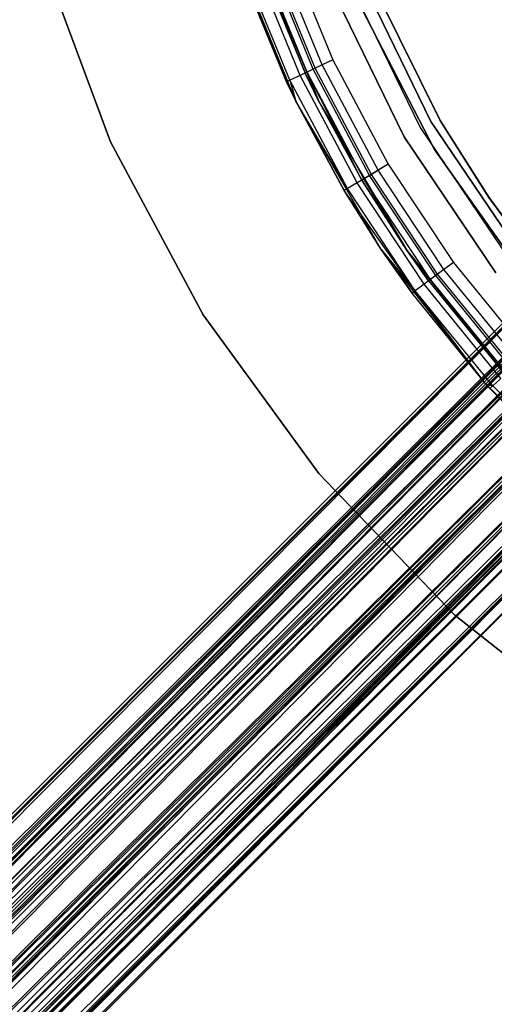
# Model space of a CAD drawing. Extents: x -28.1 to 0, y 0 to 28.1.
# Tile 34 of 215: x -16.76 to -15.85, y 11.288 to 13.173. Entities that reach past the tile are written whole.
import ezdxf

# ---------------------------------------------------------------- set-up
doc = ezdxf.new("R2010")
doc.units = 0
doc.header["$MEASUREMENT"] = 0
doc.layers.get('0').update_dxf_attribs({"color": 13, "linetype": 'CONTINUOUS'})

# ---------------------------------------------------------------- blocks, each defined once
blk = doc.blocks.new('ORTO_VIII_Z_ZAROWKA_OKAPO0')
at = {"color": 0}
for p, q in [((12.1792, 13.279, 63.7649), (12.0554, 13.5825, 63.7649)), ((12.1792, 13.279, 63.7649), (12.0554, 13.5825, 63.7649)), ((12.0973, 13.5812, 63.7649), (12.2241, 13.277, 63.7649)), ((12.0973, 13.5812, 63.7649), (12.2241, 13.277, 63.7649)), ((12.0973, 13.5812, 63.7649), (12.1971, 13.3327, 64.7098)), ((12.0973, 13.5812, 63.7649), (12.1971, 13.3327, 64.7098)), ((12.2301, 13.3482, 64.7644), (12.1434, 13.5593, 64.7644)), ((12.2301, 13.3482, 64.7644), (12.1434, 13.5593, 64.7644)), ((12.1647, 13.5669, 64.8083), (12.2506, 13.3578, 64.8083)), ((12.1647, 13.5669, 64.7689), (12.2506, 13.3578, 64.7689)), ((12.1647, 13.5669, 64.8083), (12.2506, 13.3578, 64.8083)), ((12.1647, 13.5669, 64.7689), (12.2506, 13.3578, 64.7689)), ((11.8242, 13.2012, 63.7649), (11.6931, 13.5538, 63.7649)), ((11.6931, 13.5538, 63.7334), (11.8242, 13.2012, 63.7334)), ((11.8242, 13.2012, 63.7649), (11.6931, 13.5538, 63.7649)), ((11.6931, 13.5538, 63.7334), (11.8242, 13.2012, 63.7334)), ((12.1682, 13.3191, 64.7475), (12.079, 13.5365, 64.7475)), ((12.1682, 13.3191, 64.7475), (12.079, 13.5365, 64.7475)), ((12.1876, 13.3282, 64.7794), (12.0991, 13.5436, 64.7794)), ((12.1876, 13.3282, 64.7794), (12.0991, 13.5436, 64.7794)), ((12.1091, 13.5471, 64.7098), (12.1971, 13.3327, 64.7098)), ((12.1091, 13.5471, 64.7098), (12.1971, 13.3327, 64.7098)), ((12.2012, 13.3346, 64.7324), (12.1133, 13.5486, 64.7324)), ((12.2012, 13.3346, 64.7324), (12.1133, 13.5486, 64.7324)), ((12.2128, 13.34, 64.7516), (12.1254, 13.5529, 64.7516)), ((12.2128, 13.34, 64.7516), (12.1254, 13.5529, 64.7516)), ((12.2165, 13.3418, 64.8008), (12.1292, 13.5543, 64.8008)), ((12.2165, 13.3418, 64.8008), (12.1292, 13.5543, 64.8008)), ((12.1615, 13.316, 64.7098), (12.072, 13.534, 64.7098)), ((12.072, 13.534, 64.7098), (12.1792, 13.279, 63.7649)), ((12.072, 13.534, 64.7098), (12.1792, 13.279, 63.7649)), ((12.1615, 13.316, 64.7098), (12.072, 13.534, 64.7098)), ((13.2222, 13.5006, 0.9566), (5.4273, 5.7057, 0.9566)), ((13.2222, 13.5006, 0.9566), (5.4273, 5.7057, 0.9566)), ((12.2824, 13.5062, 0.6417), (12.4179, 13.2285, 0.6417)), ((12.2824, 13.5062, 0.6417), (12.4179, 13.2285, 0.6417)), ((12.2824, 13.5062, 0.7007), (12.4179, 13.2285, 0.7007)), ((12.2824, 13.5062, 0.7007), (12.4179, 13.2285, 0.7007)), ((12.4383, 13.2403, 0.7007), (12.3043, 13.515, 0.7007)), ((12.3043, 13.515, 2.0196), (12.4383, 13.2403, 2.0196)), ((12.3043, 13.515, 2.0196), (12.4383, 13.2403, 2.0196)), ((12.4383, 13.2403, 0.7007), (12.3043, 13.515, 0.7007)), ((12.3242, 13.5079, 1.9606), (12.4557, 13.2417, 1.9606)), ((12.4557, 13.2417, 2.0196), (12.3242, 13.5079, 2.0196)), ((12.4557, 13.2417, 2.0196), (12.3242, 13.5079, 2.0196)), ((12.3242, 13.5079, 1.9606), (12.4557, 13.2417, 1.9606)), ((13.2262, 13.4965, 1.0037), (5.4273, 5.7057, 0.9566)), ((13.2262, 13.4965, 1.0037), (5.4273, 5.7057, 0.9566)), ((5.4283, 5.7047, 0.9804), (13.2262, 13.4965, 1.0037)), ((5.4283, 5.7047, 0.9804), (13.2262, 13.4965, 1.0037)), ((13.2262, 13.4965, 0.9095), (5.4314, 5.7017, 0.9095)), ((13.2262, 13.4965, 0.9095), (5.4314, 5.7017, 0.9095)), ((5.4314, 5.7017, 1.0037), (13.2262, 13.4965, 1.0037)), ((5.4314, 5.7017, 1.0037), (13.2262, 13.4965, 1.0037)), ((13.2262, 13.4965, 0.9095), (5.4364, 5.6967, 0.8868)), ((13.2262, 13.4965, 0.9095), (5.4364, 5.6967, 0.8868)), ((5.452, 5.6811, 1.0685), (13.2262, 13.4965, 1.0037)), ((5.452, 5.6811, 1.0685), (13.2262, 13.4965, 1.0037)), ((12.3872, 13.2108, 2.0196), (12.2496, 13.4929, 2.0196)), ((12.2496, 13.4929, 0.6417), (12.3872, 13.2108, 0.6417)), ((12.3872, 13.2108, 2.0196), (12.2496, 13.4929, 2.0196)), ((12.2496, 13.4929, 0.6417), (12.3872, 13.2108, 0.6417)), ((13.2572, 13.4656, 0.8261), (5.4364, 5.6967, 0.8868)), ((13.2572, 13.4656, 0.8261), (5.4364, 5.6967, 0.8868)), ((5.452, 5.6811, 1.0685), (13.2572, 13.4656, 1.0872)), ((5.452, 5.6811, 1.0685), (13.2572, 13.4656, 1.0872)), ((13.2572, 13.4656, 0.8261), (5.4623, 5.6707, 0.8261)), ((13.2572, 13.4656, 0.8261), (5.4623, 5.6707, 0.8261)), ((5.4623, 5.6707, 1.0872), (13.2572, 13.4656, 1.0872)), ((5.4623, 5.6707, 1.0872), (13.2572, 13.4656, 1.0872)), ((5.4742, 5.6588, 0.8093), (13.2572, 13.4656, 0.8261)), ((5.4742, 5.6588, 0.8093), (13.2572, 13.4656, 0.8261)), ((5.5018, 5.6312, 1.1309), (13.2572, 13.4656, 1.0872)), ((5.5018, 5.6312, 1.1309), (13.2572, 13.4656, 1.0872)), ((5.4698, 5.6632, 0.9732), (13.2668, 13.456, 0.9237)), ((5.4698, 5.6632, 0.9732), (13.2668, 13.456, 0.9237)), ((5.4719, 5.6611, 0.9896), (13.264, 13.4588, 0.9566)), ((5.4719, 5.6611, 0.9896), (13.264, 13.4588, 0.9566)), ((5.4719, 5.6611, 0.9896), (13.2668, 13.456, 0.9896)), ((5.4719, 5.6611, 0.9896), (13.2668, 13.456, 0.9896)), ((5.4719, 5.6611, 0.9896), (13.2668, 13.456, 0.9237)), ((5.4719, 5.6611, 0.9896), (13.2668, 13.456, 0.9237)), ((5.4719, 5.6611, 0.9237), (13.2668, 13.456, 0.9237)), ((5.4719, 5.6611, 0.9237), (13.2668, 13.456, 0.9237)), ((5.4863, 5.6467, 1.0349), (13.2668, 13.456, 0.9896)), ((5.4863, 5.6467, 1.0349), (13.2668, 13.456, 0.9896)), ((5.4936, 5.6395, 1.048), (13.2668, 13.456, 0.9896)), ((5.4936, 5.6395, 1.048), (13.2668, 13.456, 0.9896)), ((12.4453, 13.1861, 0.7007), (12.3063, 13.4543, 0.7007)), ((12.3063, 13.4543, 0.6417), (12.4453, 13.1861, 0.6417)), ((12.4453, 13.1861, 0.7007), (12.3063, 13.4543, 0.7007)), ((12.3063, 13.4543, 0.6417), (12.4453, 13.1861, 0.6417)), ((5.4719, 5.6611, 0.9237), (13.2885, 13.4343, 0.8653)), ((5.4719, 5.6611, 0.9237), (13.2885, 13.4343, 0.8653)), ((5.4754, 5.6576, 0.9078), (13.2885, 13.4343, 0.8653)), ((5.4754, 5.6576, 0.9078), (13.2885, 13.4343, 0.8653)), ((5.4936, 5.6395, 1.048), (13.2885, 13.4343, 1.048)), ((5.4936, 5.6395, 1.048), (13.2885, 13.4343, 1.048)), ((5.4936, 5.6395, 0.8653), (13.2885, 13.4343, 0.8653)), ((5.4936, 5.6395, 0.8653), (13.2885, 13.4343, 0.8653)), ((5.5212, 5.6118, 1.0786), (13.2885, 13.4343, 1.048)), ((5.5212, 5.6118, 1.0786), (13.2885, 13.4343, 1.048)), ((5.532, 5.6011, 1.0855), (13.2885, 13.4343, 1.048)), ((5.532, 5.6011, 1.0855), (13.2885, 13.4343, 1.048)), ((5.4742, 5.6588, 0.8093), (13.312, 13.4108, 0.7726)), ((5.4742, 5.6588, 0.8093), (13.312, 13.4108, 0.7726)), ((5.5018, 5.6312, 1.1309), (13.312, 13.4108, 1.1407)), ((5.5018, 5.6312, 1.1309), (13.312, 13.4108, 1.1407)), ((5.5172, 5.6159, 0.7726), (13.312, 13.4108, 0.7726)), ((5.5172, 5.6159, 0.7726), (13.312, 13.4108, 0.7726)), ((5.5172, 5.6159, 1.1407), (13.312, 13.4108, 1.1407)), ((5.5172, 5.6159, 1.1407), (13.312, 13.4108, 1.1407)), ((5.5332, 5.5998, 0.7655), (13.312, 13.4108, 0.7726)), ((5.5332, 5.5998, 0.7655), (13.312, 13.4108, 0.7726)), ((5.5665, 5.5665, 1.1535), (13.312, 13.4108, 1.1407)), ((5.5665, 5.5665, 1.1535), (13.312, 13.4108, 1.1407)), ((5.4936, 5.6395, 0.8653), (13.3268, 13.3959, 0.8278)), ((5.4936, 5.6395, 0.8653), (13.3268, 13.3959, 0.8278)), ((5.5019, 5.6311, 0.8535), (13.3268, 13.3959, 0.8278)), ((5.5019, 5.6311, 0.8535), (13.3268, 13.3959, 0.8278)), ((5.532, 5.6011, 1.0855), (13.3268, 13.3959, 1.0855)), ((5.532, 5.6011, 1.0855), (13.3268, 13.3959, 1.0855)), ((5.532, 5.6011, 0.8278), (13.3268, 13.3959, 0.8278)), ((5.532, 5.6011, 0.8278), (13.3268, 13.3959, 0.8278)), ((5.5665, 5.5665, 1.0944), (13.3268, 13.3959, 1.0855)), ((5.5665, 5.5665, 1.0944), (13.3268, 13.3959, 1.0855)), ((5.5783, 5.5548, 1.0934), (13.3268, 13.3959, 1.0855)), ((5.5783, 5.5548, 1.0934), (13.3268, 13.3959, 1.0855)), ((5.532, 5.6011, 0.8278), (13.3731, 13.3497, 0.8198)), ((5.532, 5.6011, 0.8278), (13.3731, 13.3497, 0.8198)), ((5.5432, 5.5898, 0.8228), (13.3731, 13.3497, 0.8198)), ((5.5432, 5.5898, 0.8228), (13.3731, 13.3497, 0.8198)), ((5.5783, 5.5548, 1.0934), (13.3731, 13.3497, 1.0934)), ((5.5783, 5.5548, 1.0934), (13.3731, 13.3497, 1.0934)), ((5.5783, 5.5548, 0.8198), (13.3731, 13.3497, 0.8198)), ((5.5783, 5.5548, 0.8198), (13.3731, 13.3497, 0.8198)), ((5.6118, 5.5212, 1.0786), (13.3731, 13.3497, 1.0934)), ((5.6118, 5.5212, 1.0786), (13.3731, 13.3497, 1.0934)), ((5.6219, 5.5112, 1.07), (13.3731, 13.3497, 1.0934)), ((5.6219, 5.5112, 1.07), (13.3731, 13.3497, 1.0934)), ((12.2301, 13.3482, 64.7644), (12.2128, 13.34, 64.7516)), ((12.2301, 13.3482, 64.7644), (12.2128, 13.34, 64.7516)), ((12.2506, 13.3578, 64.8083), (12.2165, 13.3418, 64.8008)), ((12.2506, 13.3578, 64.8083), (12.2165, 13.3418, 64.8008)), ((12.2506, 13.3578, 64.7689), (12.2301, 13.3482, 64.7644)), ((12.2506, 13.3578, 64.7689), (12.2301, 13.3482, 64.7644)), ((12.337, 13.1465, 64.7644), (12.2301, 13.3482, 64.7644)), ((12.337, 13.1465, 64.7644), (12.2301, 13.3482, 64.7644)), ((12.2506, 13.3578, 64.8083), (12.3565, 13.1581, 64.8083)), ((12.2506, 13.3578, 64.7689), (12.3565, 13.1581, 64.7689)), ((12.2506, 13.3578, 64.8083), (12.3565, 13.1581, 64.8083)), ((12.2506, 13.3578, 64.7689), (12.3565, 13.1581, 64.7689)), ((5.5332, 5.5998, 0.7655), (13.3782, 13.3446, 0.7612)), ((5.5332, 5.5998, 0.7655), (13.3782, 13.3446, 0.7612)), ((5.5665, 5.5665, 1.1535), (13.3782, 13.3446, 1.152)), ((5.5665, 5.5665, 1.1535), (13.3782, 13.3446, 1.152)), ((5.5833, 5.5497, 0.7612), (13.3782, 13.3446, 0.7612)), ((5.5833, 5.5497, 0.7612), (13.3782, 13.3446, 0.7612)), ((5.5833, 5.5497, 1.152), (13.3782, 13.3446, 1.152)), ((5.5833, 5.5497, 1.152), (13.3782, 13.3446, 1.152)), ((5.5998, 5.5332, 0.7655), (13.3782, 13.3446, 0.7612)), ((5.5998, 5.5332, 0.7655), (13.3782, 13.3446, 0.7612)), ((5.6312, 5.5018, 1.1309), (13.3782, 13.3446, 1.152)), ((5.6312, 5.5018, 1.1309), (13.3782, 13.3446, 1.152)), ((12.2165, 13.3418, 64.8008), (12.1876, 13.3282, 64.7794)), ((12.2165, 13.3418, 64.8008), (12.1876, 13.3282, 64.7794)), ((12.1971, 13.3327, 64.7098), (12.2012, 13.3346, 64.7324)), ((12.1971, 13.3327, 64.7098), (12.2012, 13.3346, 64.7324)), ((12.2241, 13.277, 63.7649), (12.1971, 13.3327, 64.7098)), ((12.1971, 13.3327, 64.7098), (12.2241, 13.277, 64.7098)), ((12.2241, 13.277, 63.7649), (12.1971, 13.3327, 64.7098)), ((12.1971, 13.3327, 64.7098), (12.2241, 13.277, 64.7098)), ((12.2128, 13.34, 64.7516), (12.2012, 13.3346, 64.7324)), ((12.2128, 13.34, 64.7516), (12.2012, 13.3346, 64.7324)), ((12.2012, 13.3346, 64.7324), (12.2241, 13.277, 64.7098)), ((12.3096, 13.1302, 64.7324), (12.2012, 13.3346, 64.7324)), ((12.3096, 13.1302, 64.7324), (12.2012, 13.3346, 64.7324)), ((12.3057, 13.1279, 64.7098), (12.2012, 13.3346, 64.7324)), ((12.3057, 13.1279, 64.7098), (12.2012, 13.3346, 64.7324)), ((12.2012, 13.3346, 64.7324), (12.2241, 13.277, 64.7098)), ((12.3206, 13.1367, 64.7516), (12.2128, 13.34, 64.7516)), ((12.3206, 13.1367, 64.7516), (12.2128, 13.34, 64.7516)), ((12.3241, 13.1388, 64.8008), (12.2165, 13.3418, 64.8008)), ((12.3241, 13.1388, 64.8008), (12.2165, 13.3418, 64.8008)), ((12.1682, 13.3191, 64.7475), (12.1615, 13.316, 64.7098)), ((12.1682, 13.3191, 64.7475), (12.1615, 13.316, 64.7098)), ((12.1792, 13.279, 64.7098), (12.1615, 13.316, 64.7098)), ((12.1615, 13.316, 64.7098), (12.1792, 13.279, 63.7649)), ((12.1615, 13.316, 64.7098), (12.1792, 13.279, 63.7649)), ((12.1792, 13.279, 64.7098), (12.1615, 13.316, 64.7098)), ((12.1876, 13.3282, 64.7794), (12.1682, 13.3191, 64.7475)), ((12.1876, 13.3282, 64.7794), (12.1682, 13.3191, 64.7475)), ((12.2783, 13.1116, 64.7475), (12.1682, 13.3191, 64.7475)), ((12.1682, 13.3191, 64.7475), (12.1792, 13.279, 64.7098)), ((12.1682, 13.3191, 64.7475), (12.1792, 13.279, 64.7098)), ((12.2783, 13.1116, 64.7475), (12.1682, 13.3191, 64.7475)), ((12.2967, 13.1225, 64.7794), (12.1876, 13.3282, 64.7794)), ((12.2967, 13.1225, 64.7794), (12.1876, 13.3282, 64.7794)), ((5.5783, 5.5548, 0.8198), (13.4167, 13.306, 0.8432)), ((5.5783, 5.5548, 0.8198), (13.4167, 13.306, 0.8432)), ((5.5898, 5.5432, 0.8228), (13.4167, 13.306, 0.8432)), ((5.5898, 5.5432, 0.8228), (13.4167, 13.306, 0.8432)), ((5.6219, 5.5112, 1.07), (13.4167, 13.306, 1.07)), ((5.6219, 5.5112, 1.07), (13.4167, 13.306, 1.07)), ((5.6219, 5.5112, 0.8432), (13.4167, 13.306, 0.8432)), ((5.6219, 5.5112, 0.8432), (13.4167, 13.306, 0.8432)), ((5.6467, 5.4863, 1.0349), (13.4167, 13.306, 1.07)), ((5.6467, 5.4863, 1.0349), (13.4167, 13.306, 1.07)), ((5.6528, 5.4802, 1.0207), (13.4167, 13.306, 1.07)), ((5.6528, 5.4802, 1.0207), (13.4167, 13.306, 1.07)), ((5.5998, 5.5332, 0.7655), (13.4405, 13.2823, 0.7946)), ((5.5998, 5.5332, 0.7655), (13.4405, 13.2823, 0.7946)), ((5.6219, 5.5112, 0.8432), (13.4477, 13.2751, 0.8926)), ((5.6219, 5.5112, 0.8432), (13.4477, 13.2751, 0.8926)), ((5.6311, 5.5019, 0.8535), (13.4477, 13.2751, 0.8926)), ((5.6311, 5.5019, 0.8535), (13.4477, 13.2751, 0.8926)), ((5.6312, 5.5018, 1.1309), (13.4405, 13.2823, 1.1186)), ((5.6312, 5.5018, 1.1309), (13.4405, 13.2823, 1.1186)), ((5.6456, 5.4874, 0.7946), (13.4405, 13.2823, 0.7946)), ((5.6456, 5.4874, 0.7946), (13.4405, 13.2823, 0.7946)), ((5.6456, 5.4874, 1.1186), (13.4405, 13.2823, 1.1186)), ((5.6456, 5.4874, 1.1186), (13.4405, 13.2823, 1.1186)), ((5.6528, 5.4802, 1.0207), (13.4477, 13.2751, 1.0207)), ((5.6528, 5.4802, 1.0207), (13.4477, 13.2751, 1.0207)), ((5.6528, 5.4802, 0.8926), (13.4477, 13.2751, 0.8926)), ((5.6528, 5.4802, 0.8926), (13.4477, 13.2751, 0.8926)), ((5.6588, 5.4742, 0.8093), (13.4405, 13.2823, 0.7946)), ((5.6588, 5.4742, 0.8093), (13.4405, 13.2823, 0.7946)), ((5.6632, 5.4698, 0.9732), (13.4477, 13.2751, 1.0207)), ((5.6632, 5.4698, 0.9732), (13.4477, 13.2751, 1.0207)), ((5.664, 5.4691, 0.9566), (13.4477, 13.2751, 1.0207)), ((5.664, 5.4691, 0.9566), (13.4477, 13.2751, 1.0207)), ((5.6811, 5.452, 1.0685), (13.4405, 13.2823, 1.1186)), ((5.6811, 5.452, 1.0685), (13.4405, 13.2823, 1.1186)), ((12.3432, 12.9952, 63.7649), (12.1792, 13.279, 63.7649)), ((12.1792, 13.279, 63.7649), (12.1792, 13.279, 64.7098)), ((12.1792, 13.279, 63.7649), (12.1792, 13.279, 64.7098)), ((12.1792, 13.279, 63.7649), (12.2719, 13.1078, 64.7098)), ((12.2719, 13.1078, 64.7098), (12.1792, 13.279, 64.7098)), ((12.1792, 13.279, 63.7649), (12.2719, 13.1078, 64.7098)), ((12.3432, 12.9952, 63.7649), (12.1792, 13.279, 63.7649)), ((12.2783, 13.1116, 64.7475), (12.1792, 13.279, 64.7098)), ((12.2719, 13.1078, 64.7098), (12.1792, 13.279, 64.7098)), ((12.2783, 13.1116, 64.7475), (12.1792, 13.279, 64.7098)), ((12.2241, 13.277, 63.7649), (12.392, 12.9935, 63.7649)), ((12.2241, 13.277, 63.7649), (12.392, 12.9935, 63.7649)), ((12.2241, 13.277, 63.7649), (12.3057, 13.1279, 64.7098)), ((12.2241, 13.277, 63.7649), (12.3057, 13.1279, 64.7098)), ((12.2241, 13.277, 63.7649), (12.2241, 13.277, 64.7098)), ((12.2241, 13.277, 64.7098), (12.3057, 13.1279, 64.7098)), ((12.2241, 13.277, 63.7649), (12.2241, 13.277, 64.7098)), ((12.2241, 13.277, 64.7098), (12.3057, 13.1279, 64.7098)), ((5.6528, 5.4802, 0.8926), (13.4588, 13.264, 0.9566)), ((5.6528, 5.4802, 0.8926), (13.4588, 13.264, 0.9566)), ((5.6576, 5.4754, 0.9078), (13.4588, 13.264, 0.9566)), ((5.6576, 5.4754, 0.9078), (13.4588, 13.264, 0.9566)), ((13.4588, 13.264, 0.9566), (5.664, 5.4691, 0.9566)), ((13.4588, 13.264, 0.9566), (5.664, 5.4691, 0.9566)), ((5.6588, 5.4742, 0.8093), (13.4846, 13.2381, 0.8651)), ((5.6588, 5.4742, 0.8093), (13.4846, 13.2381, 0.8651)), ((5.6811, 5.452, 1.0685), (13.4846, 13.2381, 1.0481)), ((5.6811, 5.452, 1.0685), (13.4846, 13.2381, 1.0481)), ((5.6898, 5.4433, 0.8651), (13.4846, 13.2381, 0.8651)), ((5.6898, 5.4433, 0.8651), (13.4846, 13.2381, 0.8651)), ((5.6898, 5.4433, 1.0481), (13.4846, 13.2381, 1.0481)), ((5.6898, 5.4433, 1.0481), (13.4846, 13.2381, 1.0481)), ((5.6967, 5.4364, 0.8868), (13.4846, 13.2381, 0.8651)), ((5.6967, 5.4364, 0.8868), (13.4846, 13.2381, 0.8651)), ((5.7047, 5.4283, 0.9804), (13.4846, 13.2381, 1.0481)), ((5.7047, 5.4283, 0.9804), (13.4846, 13.2381, 1.0481)), ((12.6093, 12.9869, 0.7007), (12.4383, 13.2403, 0.7007)), ((12.4383, 13.2403, 0.7007), (12.4383, 13.2403, 2.0196)), ((12.4383, 13.2403, 2.0196), (12.6093, 12.9869, 2.0196)), ((12.4383, 13.2403, 0.7007), (12.4383, 13.2403, 2.0196)), ((12.4383, 13.2403, 2.0196), (12.6093, 12.9869, 2.0196)), ((12.6093, 12.9869, 0.7007), (12.4383, 13.2403, 0.7007)), ((12.4557, 13.2417, 1.9606), (12.4557, 13.2417, 2.0196)), ((12.4557, 13.2417, 1.9606), (12.4557, 13.2417, 2.0196)), ((12.4557, 13.2417, 1.9606), (12.5492, 13.0949, 1.9606)), ((12.5495, 13.0945, 2.0196), (12.4557, 13.2417, 2.0196)), ((12.5495, 13.0945, 2.0196), (12.4557, 13.2417, 2.0196)), ((12.4557, 13.2417, 1.9606), (12.5492, 13.0949, 1.9606)), ((13.5006, 13.2222, 0.9566), (5.6967, 5.4364, 0.8868)), ((13.5006, 13.2222, 0.9566), (5.6967, 5.4364, 0.8868)), ((5.7047, 5.4283, 0.9804), (13.5006, 13.2222, 0.9566)), ((5.7047, 5.4283, 0.9804), (13.5006, 13.2222, 0.9566)), ((5.7057, 5.4273, 0.9566), (13.5006, 13.2222, 0.9566)), ((5.7057, 5.4273, 0.9566), (13.5006, 13.2222, 0.9566)), ((12.4179, 13.2285, 0.6417), (12.5907, 12.9723, 0.6417)), ((12.4179, 13.2285, 0.6417), (12.5907, 12.9723, 0.6417)), ((12.4179, 13.2285, 0.6417), (12.4179, 13.2285, 0.7007)), ((12.4179, 13.2285, 0.7007), (12.5907, 12.9723, 0.7007)), ((12.4179, 13.2285, 0.6417), (12.4179, 13.2285, 0.7007)), ((12.4179, 13.2285, 0.7007), (12.5907, 12.9723, 0.7007)), ((12.0021, 12.8698, 63.7649), (11.8242, 13.2012, 63.7649)), ((11.8242, 13.2012, 63.7649), (11.8242, 13.2012, 63.7334)), ((11.8242, 13.2012, 63.7334), (12.0021, 12.8698, 63.7334)), ((11.8242, 13.2012, 63.7649), (11.8242, 13.2012, 63.7334)), ((12.0021, 12.8698, 63.7649), (11.8242, 13.2012, 63.7649)), ((11.8242, 13.2012, 63.7334), (12.0021, 12.8698, 63.7334)), ((12.5627, 12.9505, 2.0196), (12.3872, 13.2108, 2.0196)), ((12.3872, 13.2108, 2.0196), (12.3872, 13.2108, 0.6417)), ((12.3872, 13.2108, 0.6417), (12.5627, 12.9505, 0.6417)), ((12.3872, 13.2108, 2.0196), (12.3872, 13.2108, 0.6417)), ((12.5627, 12.9505, 2.0196), (12.3872, 13.2108, 2.0196)), ((12.3872, 13.2108, 0.6417), (12.5627, 12.9505, 0.6417)), ((12.6194, 12.9394, 0.7007), (12.4453, 13.1861, 0.7007)), ((12.4453, 13.1861, 0.7007), (12.4453, 13.1861, 0.6417)), ((12.4453, 13.1861, 0.6417), (12.6194, 12.9394, 0.6417)), ((12.4453, 13.1861, 0.7007), (12.4453, 13.1861, 0.6417)), ((12.6194, 12.9394, 0.7007), (12.4453, 13.1861, 0.7007)), ((12.4453, 13.1861, 0.6417), (12.6194, 12.9394, 0.6417)), ((12.337, 13.1465, 64.7644), (12.3206, 13.1367, 64.7516)), ((12.337, 13.1465, 64.7644), (12.3206, 13.1367, 64.7516)), ((12.3565, 13.1581, 64.8083), (12.3241, 13.1388, 64.8008)), ((12.3565, 13.1581, 64.8083), (12.3241, 13.1388, 64.8008)), ((12.3565, 13.1581, 64.7689), (12.337, 13.1465, 64.7644)), ((12.3565, 13.1581, 64.7689), (12.337, 13.1465, 64.7644)), ((12.4632, 12.9563, 64.7644), (12.337, 13.1465, 64.7644)), ((12.4632, 12.9563, 64.7644), (12.337, 13.1465, 64.7644)), ((12.3565, 13.1581, 64.8083), (12.4814, 12.9698, 64.8083)), ((12.3565, 13.1581, 64.7689), (12.4814, 12.9698, 64.7689)), ((12.3565, 13.1581, 64.8083), (12.4814, 12.9698, 64.8083)), ((12.3565, 13.1581, 64.7689), (12.4814, 12.9698, 64.7689)), ((12.2967, 13.1225, 64.7794), (12.2783, 13.1116, 64.7475)), ((12.2967, 13.1225, 64.7794), (12.2783, 13.1116, 64.7475)), ((12.3241, 13.1388, 64.8008), (12.2967, 13.1225, 64.7794)), ((12.3241, 13.1388, 64.8008), (12.2967, 13.1225, 64.7794)), ((12.4254, 12.9285, 64.7794), (12.2967, 13.1225, 64.7794)), ((12.4254, 12.9285, 64.7794), (12.2967, 13.1225, 64.7794)), ((12.3096, 13.1302, 64.7324), (12.3057, 13.1279, 64.7098)), ((12.3096, 13.1302, 64.7324), (12.3057, 13.1279, 64.7098)), ((12.392, 12.9935, 63.7649), (12.3057, 13.1279, 64.7098)), ((12.3057, 13.1279, 64.7098), (12.392, 12.9935, 64.7098)), ((12.392, 12.9935, 63.7649), (12.3057, 13.1279, 64.7098)), ((12.3057, 13.1279, 64.7098), (12.392, 12.9935, 64.7098)), ((12.3206, 13.1367, 64.7516), (12.3096, 13.1302, 64.7324)), ((12.3206, 13.1367, 64.7516), (12.3096, 13.1302, 64.7324)), ((12.4375, 12.9374, 64.7324), (12.3096, 13.1302, 64.7324)), ((12.4375, 12.9374, 64.7324), (12.3096, 13.1302, 64.7324)), ((12.392, 12.9935, 64.7098), (12.3096, 13.1302, 64.7324)), ((12.392, 12.9935, 64.7098), (12.3096, 13.1302, 64.7324)), ((12.4478, 12.945, 64.7516), (12.3206, 13.1367, 64.7516)), ((12.4478, 12.945, 64.7516), (12.3206, 13.1367, 64.7516)), ((12.4511, 12.9474, 64.8008), (12.3241, 13.1388, 64.8008)), ((12.4511, 12.9474, 64.8008), (12.3241, 13.1388, 64.8008)), ((12.2783, 13.1116, 64.7475), (12.2719, 13.1078, 64.7098)), ((12.2783, 13.1116, 64.7475), (12.2719, 13.1078, 64.7098)), ((12.3432, 12.9952, 63.7649), (12.2719, 13.1078, 64.7098)), ((12.3432, 12.9952, 63.7649), (12.2719, 13.1078, 64.7098)), ((12.3432, 12.9952, 64.7098), (12.2719, 13.1078, 64.7098)), ((12.4082, 12.9158, 64.7475), (12.2719, 13.1078, 64.7098)), ((12.3432, 12.9952, 64.7098), (12.2719, 13.1078, 64.7098)), ((12.4082, 12.9158, 64.7475), (12.2719, 13.1078, 64.7098)), ((12.4082, 12.9158, 64.7475), (12.2783, 13.1116, 64.7475)), ((12.4082, 12.9158, 64.7475), (12.2783, 13.1116, 64.7475)), ((12.5492, 13.0949, 1.9606), (12.5495, 13.0945, 2.0196)), ((12.5492, 13.0949, 1.9606), (12.5495, 13.0945, 2.0196)), ((12.5492, 13.0949, 1.9606), (12.6222, 12.9959, 1.9606)), ((12.5492, 13.0949, 1.9606), (12.6222, 12.9959, 1.9606)), ((12.6222, 12.9959, 2.0196), (12.5495, 13.0945, 2.0196)), ((12.6222, 12.9959, 2.0196), (12.5495, 13.0945, 2.0196)), ((12.5443, 12.7363, 63.7649), (12.3432, 12.9952, 63.7649)), ((12.3432, 12.9952, 63.7649), (12.3432, 12.9952, 64.7098)), ((12.3432, 12.9952, 63.7649), (12.3432, 12.9952, 64.7098)), ((12.3432, 12.9952, 63.7649), (12.4022, 12.9114, 64.7098)), ((12.4022, 12.9114, 64.7098), (12.3432, 12.9952, 64.7098)), ((12.3432, 12.9952, 63.7649), (12.4022, 12.9114, 64.7098)), ((12.5443, 12.7363, 63.7649), (12.3432, 12.9952, 63.7649)), ((12.3432, 12.9952, 64.7098), (12.4082, 12.9158, 64.7475)), ((12.4022, 12.9114, 64.7098), (12.3432, 12.9952, 64.7098)), ((12.3432, 12.9952, 64.7098), (12.4082, 12.9158, 64.7475)), ((12.392, 12.9935, 63.7649), (12.5977, 12.736, 63.7649)), ((12.392, 12.9935, 64.7098), (12.4339, 12.9347, 64.7098)), ((12.4339, 12.9347, 64.7098), (12.392, 12.9935, 63.7649)), ((12.392, 12.9935, 63.7649), (12.392, 12.9935, 64.7098)), ((12.4339, 12.9347, 64.7098), (12.392, 12.9935, 63.7649)), ((12.5804, 12.7551, 64.7098), (12.392, 12.9935, 63.7649)), ((12.5804, 12.7551, 64.7098), (12.392, 12.9935, 63.7649)), ((12.392, 12.9935, 63.7649), (12.5977, 12.736, 63.7649)), ((12.392, 12.9935, 63.7649), (12.392, 12.9935, 64.7098)), ((12.392, 12.9935, 64.7098), (12.4339, 12.9347, 64.7098)), ((12.392, 12.9935, 64.7098), (12.4375, 12.9374, 64.7324)), ((12.392, 12.9935, 64.7098), (12.4375, 12.9374, 64.7324)), ((12.4632, 12.9563, 64.7644), (12.4478, 12.945, 64.7516)), ((12.4632, 12.9563, 64.7644), (12.4478, 12.945, 64.7516)), ((12.4814, 12.9698, 64.8083), (12.4511, 12.9474, 64.8008)), ((12.4814, 12.9698, 64.8083), (12.4511, 12.9474, 64.8008)), ((12.4814, 12.9698, 64.7689), (12.4632, 12.9563, 64.7644)), ((12.4814, 12.9698, 64.7689), (12.4632, 12.9563, 64.7644)), ((12.6075, 12.7795, 64.7644), (12.4632, 12.9563, 64.7644)), ((12.6075, 12.7795, 64.7644), (12.4632, 12.9563, 64.7644)), ((12.4814, 12.9698, 64.8083), (12.6242, 12.7946, 64.8083)), ((12.4814, 12.9698, 64.7689), (12.6242, 12.7946, 64.7689)), ((12.4814, 12.9698, 64.8083), (12.6242, 12.7946, 64.8083)), ((12.4814, 12.9698, 64.7689), (12.6242, 12.7946, 64.7689)), ((12.4511, 12.9474, 64.8008), (12.4254, 12.9285, 64.7794)), ((12.4511, 12.9474, 64.8008), (12.4254, 12.9285, 64.7794)), ((12.4375, 12.9374, 64.7324), (12.4339, 12.9347, 64.7098)), ((12.4375, 12.9374, 64.7324), (12.4339, 12.9347, 64.7098)), ((12.4339, 12.9347, 64.7098), (12.5804, 12.7551, 64.7098)), ((12.4339, 12.9347, 64.7098), (12.5804, 12.7551, 64.7098)), ((12.4478, 12.945, 64.7516), (12.4375, 12.9374, 64.7324)), ((12.4478, 12.945, 64.7516), (12.4375, 12.9374, 64.7324)), ((12.5837, 12.7581, 64.7324), (12.4375, 12.9374, 64.7324)), ((12.5837, 12.7581, 64.7324), (12.4375, 12.9374, 64.7324)), ((12.5932, 12.7666, 64.7516), (12.4478, 12.945, 64.7516)), ((12.5932, 12.7666, 64.7516), (12.4478, 12.945, 64.7516)), ((12.5963, 12.7694, 64.8008), (12.4511, 12.9474, 64.8008)), ((12.5963, 12.7694, 64.8008), (12.4511, 12.9474, 64.8008)), ((12.4022, 12.9114, 64.7098), (12.4082, 12.9158, 64.7475)), ((12.4022, 12.9114, 64.7098), (12.4082, 12.9158, 64.7475)), ((12.4254, 12.9285, 64.7794), (12.4082, 12.9158, 64.7475)), ((12.4254, 12.9285, 64.7794), (12.4082, 12.9158, 64.7475)), ((12.5443, 12.7363, 64.7098), (12.4082, 12.9158, 64.7475)), ((12.5443, 12.7363, 64.7098), (12.4082, 12.9158, 64.7475)), ((12.5567, 12.7337, 64.7475), (12.4082, 12.9158, 64.7475)), ((12.5567, 12.7337, 64.7475), (12.4082, 12.9158, 64.7475)), ((12.5725, 12.748, 64.7794), (12.4254, 12.9285, 64.7794)), ((12.5725, 12.748, 64.7794), (12.4254, 12.9285, 64.7794)), ((12.5443, 12.7363, 63.7649), (12.4022, 12.9114, 64.7098)), ((12.5443, 12.7363, 63.7649), (12.4022, 12.9114, 64.7098)), ((12.5443, 12.7363, 64.7098), (12.4022, 12.9114, 64.7098)), ((12.5443, 12.7363, 64.7098), (12.4022, 12.9114, 64.7098)), ((12.2234, 12.5657, 63.7649), (12.0021, 12.8698, 63.7649)), ((12.0021, 12.8698, 63.7649), (12.0021, 12.8698, 63.7334)), ((12.0021, 12.8698, 63.7334), (12.2234, 12.5657, 63.7334)), ((12.0021, 12.8698, 63.7649), (12.0021, 12.8698, 63.7334)), ((12.2234, 12.5657, 63.7649), (12.0021, 12.8698, 63.7649)), ((12.0021, 12.8698, 63.7334), (12.2234, 12.5657, 63.7334)), ((12.5725, 12.748, 64.7794), (12.5567, 12.7337, 64.7475)), ((12.5725, 12.748, 64.7794), (12.5567, 12.7337, 64.7475)), ((12.7787, 12.5073, 63.7649), (12.5443, 12.7363, 63.7649)), ((12.5443, 12.7363, 63.7649), (12.5443, 12.7363, 64.7098)), ((12.5443, 12.7363, 63.7649), (12.5443, 12.7363, 64.7098)), ((12.5443, 12.7363, 63.7649), (12.5511, 12.7287, 64.7098)), ((12.5511, 12.7287, 64.7098), (12.5443, 12.7363, 64.7098)), ((12.5443, 12.7363, 63.7649), (12.5511, 12.7287, 64.7098)), ((12.7787, 12.5073, 63.7649), (12.5443, 12.7363, 63.7649)), ((12.5443, 12.7363, 64.7098), (12.5567, 12.7337, 64.7475)), ((12.5511, 12.7287, 64.7098), (12.5443, 12.7363, 64.7098)), ((12.5443, 12.7363, 64.7098), (12.5567, 12.7337, 64.7475)), ((12.5511, 12.7287, 64.7098), (12.5567, 12.7337, 64.7475)), ((12.5511, 12.7287, 64.7098), (12.5567, 12.7337, 64.7475)), ((12.7787, 12.5073, 63.7649), (12.5511, 12.7287, 64.7098)), ((12.7787, 12.5073, 63.7649), (12.5511, 12.7287, 64.7098)), ((12.7172, 12.5615, 64.7098), (12.5511, 12.7287, 64.7098)), ((12.7172, 12.5615, 64.7098), (12.5511, 12.7287, 64.7098)), ((12.7223, 12.5671, 64.7475), (12.5567, 12.7337, 64.7475)), ((12.7223, 12.5671, 64.7475), (12.5567, 12.7337, 64.7475)), ((12.4841, 12.2945, 63.7649), (12.2234, 12.5657, 63.7649)), ((12.2234, 12.5657, 63.7649), (12.2234, 12.5657, 63.7334)), ((12.2234, 12.5657, 63.7334), (12.4841, 12.2945, 63.7334)), ((12.2234, 12.5657, 63.7649), (12.2234, 12.5657, 63.7334)), ((12.4841, 12.2945, 63.7649), (12.2234, 12.5657, 63.7649)), ((12.2234, 12.5657, 63.7334), (12.4841, 12.2945, 63.7334)), ((12.7793, 12.0614, 63.7649), (12.4841, 12.2945, 63.7649)), ((12.4841, 12.2945, 63.7649), (12.4841, 12.2945, 63.7334)), ((12.4841, 12.2945, 63.7334), (12.7793, 12.0614, 63.7334)), ((12.4841, 12.2945, 63.7649), (12.4841, 12.2945, 63.7334)), ((12.7793, 12.0614, 63.7649), (12.4841, 12.2945, 63.7649)), ((12.4841, 12.2945, 63.7334), (12.7793, 12.0614, 63.7334))]:
    blk.add_line(p, q, dxfattribs=at)

msp = doc.modelspace()

# ---------------------------------------------------------------- block references
at = {"color": 0}
msp.add_blockref('ORTO_VIII_Z_ZAROWKA_OKAPO0', (-28.41, -0.2615, -0.6417), dxfattribs=at)

doc.saveas('drawing.dxf')
